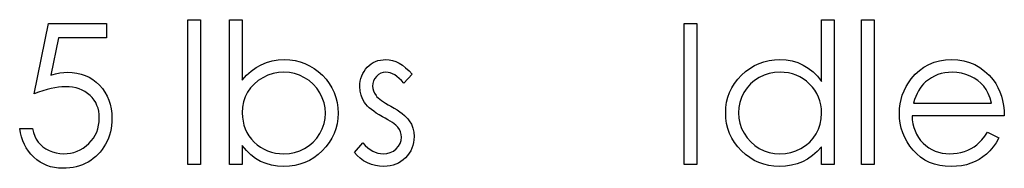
# Model space of a CAD drawing. Header units: inches. Extents: x 7.3 to 43.3, y -43.5 to -20.4.
# Tile 13 of 136: x 14.963 to 15.924, y -32.158 to -32.014. Entities that reach past the tile are written whole.
import ezdxf

# ---------------------------------------------------------------- set-up
doc = ezdxf.new("R2010")
doc.units = ezdxf.units.IN
doc.header["$LTSCALE"] = 0.5
doc.header["$MEASUREMENT"] = 0

msp = doc.modelspace()

# ---------------------------------------------------------------- linework, layer by layer
at = {"color": 7, "linetype": 'Continuous'}
for p, q in [((15.12692, -32.15485), (15.12692, -32.01352)), ((15.12693, -32.01352), (15.13929, -32.01352)), ((15.13929, -32.01352), (15.13929, -32.01352)), ((15.13929, -32.01352), (15.13929, -32.15485)), ((15.16757, -32.15485), (15.16755, -32.01352)), ((15.16755, -32.01352), (15.16755, -32.01352)), ((15.16755, -32.01352), (15.17992, -32.01352)), ((15.17992, -32.01352), (15.17992, -32.01352)), ((15.17992, -32.01352), (15.17992, -32.07243)), ((15.74557, -32.07364), (15.74557, -32.01352)), ((15.74557, -32.01352), (15.74557, -32.01352)), ((15.74557, -32.01352), (15.75794, -32.01352)), ((15.75795, -32.01352), (15.75794, -32.15485)), ((15.78444, -32.01352), (15.7968, -32.01352)), ((15.78444, -32.15485), (15.78444, -32.01352)), ((15.7968, -32.01352), (15.7968, -32.01352)), ((15.7968, -32.01352), (15.7968, -32.15485)), ((14.97676, -32.08595), (14.99089, -32.01706)), ((14.99089, -32.01706), (14.99089, -32.01706)), ((14.99089, -32.01706), (15.04742, -32.01706)), ((15.04744, -32.01706), (15.04742, -32.03119)), ((15.61131, -32.01706), (15.62368, -32.01706)), ((15.61131, -32.15485), (15.61131, -32.01706)), ((15.62368, -32.01706), (15.62368, -32.01706)), ((15.62368, -32.01706), (15.62368, -32.15485)), ((15.00055, -32.03119), (14.99313, -32.06743)), ((15.04742, -32.03119), (15.00055, -32.03119)), ((15.00055, -32.03119), (15.00055, -32.03119)), ((15.04742, -32.03119), (15.04742, -32.03119)), ((15.1887, -32.06365), (15.19347, -32.0602)), ((15.19347, -32.0602), (15.19847, -32.05738)), ((15.19847, -32.05738), (15.20374, -32.0552)), ((15.20374, -32.0552), (15.20923, -32.05363)), ((15.20923, -32.05363), (15.215, -32.05269)), ((15.215, -32.05269), (15.22099, -32.05239)), ((15.22099, -32.05239), (15.22099, -32.05239)), ((15.22099, -32.05239), (15.22632, -32.05264)), ((15.22632, -32.05264), (15.23148, -32.05335)), ((15.23148, -32.05335), (15.23642, -32.05454)), ((15.23642, -32.05454), (15.24117, -32.0562)), ((15.24117, -32.0562), (15.2457, -32.05835)), ((15.2457, -32.05835), (15.25006, -32.06097)), ((15.25006, -32.06097), (15.2542, -32.06406)), ((15.30027, -32.06186), (15.30195, -32.05992)), ((15.30195, -32.05992), (15.30383, -32.05816)), ((15.30383, -32.05816), (15.30582, -32.05664)), ((15.30582, -32.05664), (15.30792, -32.05534)), ((15.30792, -32.05534), (15.31012, -32.05426)), ((15.31012, -32.05426), (15.31247, -32.05344)), ((15.31247, -32.05344), (15.31493, -32.05286)), ((15.31493, -32.05286), (15.31749, -32.0525)), ((15.31749, -32.0525), (15.3202, -32.05239)), ((15.3202, -32.05239), (15.3202, -32.05239)), ((15.3202, -32.05239), (15.3234, -32.05261)), ((15.3234, -32.05261), (15.3266, -32.05327)), ((15.3266, -32.05327), (15.32983, -32.0544)), ((15.32983, -32.0544), (15.33306, -32.05598)), ((15.33306, -32.05598), (15.33626, -32.05799)), ((15.33626, -32.05799), (15.33949, -32.06045)), ((15.33949, -32.06045), (15.34275, -32.06335)), ((15.67143, -32.06404), (15.67563, -32.06094)), ((15.67563, -32.06094), (15.67999, -32.05832)), ((15.67999, -32.05832), (15.68457, -32.0562)), ((15.68457, -32.0562), (15.68934, -32.05451)), ((15.68934, -32.05451), (15.69431, -32.05333)), ((15.69431, -32.05333), (15.69947, -32.05264)), ((15.69947, -32.05264), (15.70483, -32.05239)), ((15.70483, -32.05239), (15.70483, -32.05239)), ((15.70483, -32.05239), (15.71099, -32.05272)), ((15.71099, -32.05272), (15.71684, -32.05371)), ((15.71684, -32.05371), (15.72239, -32.0554)), ((15.72239, -32.0554), (15.72763, -32.05771)), ((15.72763, -32.05771), (15.73257, -32.0607)), ((15.73257, -32.0607), (15.73724, -32.06434)), ((15.84111, -32.06293), (15.84555, -32.05973)), ((15.84555, -32.05973), (15.85033, -32.05708)), ((15.85033, -32.05708), (15.85541, -32.05504)), ((15.85541, -32.05504), (15.86079, -32.05355)), ((15.86079, -32.05355), (15.86647, -32.05269)), ((15.86647, -32.05269), (15.87249, -32.05239)), ((15.87249, -32.05239), (15.87249, -32.05239)), ((15.87249, -32.05239), (15.87867, -32.05269)), ((15.87867, -32.05269), (15.88455, -32.05363)), ((15.88455, -32.05363), (15.8901, -32.05518)), ((15.8901, -32.05518), (15.89532, -32.05733)), ((15.89532, -32.05733), (15.90023, -32.06012)), ((15.90023, -32.06012), (15.90481, -32.06354)), ((14.99313, -32.06743), (14.99752, -32.06627)), ((14.99313, -32.06743), (14.99313, -32.06743)), ((14.99752, -32.06627), (15.00169, -32.06542)), ((15.00169, -32.06542), (15.00563, -32.06492)), ((15.00563, -32.06492), (15.00936, -32.06475)), ((15.00936, -32.06475), (15.00936, -32.06475)), ((15.00936, -32.06475), (15.01397, -32.06495)), ((15.01397, -32.06495), (15.01839, -32.06555)), ((15.01839, -32.06555), (15.02258, -32.06655)), ((15.02258, -32.06655), (15.02658, -32.06793)), ((15.02658, -32.06793), (15.03037, -32.06969)), ((15.03037, -32.06969), (15.03393, -32.07188)), ((15.17992, -32.07243), (15.1842, -32.06771)), ((15.1842, -32.06771), (15.1887, -32.06365)), ((15.20013, -32.07003), (15.19554, -32.0729)), ((15.20507, -32.06771), (15.20013, -32.07003)), ((15.21015, -32.06608), (15.20507, -32.06771)), ((15.21533, -32.06508), (15.21015, -32.06608)), ((15.22069, -32.06475), (15.21533, -32.06508)), ((15.22593, -32.06508), (15.22069, -32.06475)), ((15.22069, -32.06475), (15.22069, -32.06475)), ((15.23101, -32.06608), (15.22593, -32.06508)), ((15.23595, -32.06771), (15.23101, -32.06608)), ((15.2407, -32.07003), (15.23595, -32.06771)), ((15.24515, -32.07292), (15.2407, -32.07003)), ((15.2542, -32.06406), (15.25815, -32.06765)), ((15.25815, -32.06765), (15.26176, -32.07157)), ((15.29519, -32.07337), (15.29577, -32.07083)), ((15.29577, -32.07083), (15.29654, -32.0684)), ((15.29654, -32.0684), (15.29756, -32.06611)), ((15.29756, -32.06611), (15.29881, -32.06393)), ((15.29881, -32.06393), (15.30027, -32.06186)), ((15.30927, -32.07096), (15.30808, -32.07323)), ((15.31095, -32.06884), (15.30927, -32.07096)), ((15.31297, -32.06704), (15.31095, -32.06884)), ((15.3152, -32.06577), (15.31297, -32.06704)), ((15.3176, -32.065), (15.3152, -32.06577)), ((15.3202, -32.06475), (15.3176, -32.065)), ((15.32232, -32.06492), (15.3202, -32.06475)), ((15.3202, -32.06475), (15.3202, -32.06475)), ((15.32448, -32.06542), (15.32232, -32.06492)), ((15.32663, -32.06624), (15.32448, -32.06542)), ((15.32881, -32.0674), (15.32663, -32.06624)), ((15.33096, -32.06889), (15.32881, -32.0674)), ((15.33317, -32.07072), (15.33096, -32.06889)), ((15.33538, -32.07287), (15.33317, -32.07072)), ((15.34599, -32.06671), (15.33759, -32.07535)), ((15.34275, -32.06335), (15.34598, -32.06671)), ((15.66381, -32.07149), (15.66745, -32.0676)), ((15.66745, -32.0676), (15.67143, -32.06404)), ((15.68465, -32.06994), (15.68024, -32.07279)), ((15.68943, -32.06768), (15.68465, -32.06994)), ((15.6944, -32.06605), (15.68943, -32.06768)), ((15.69959, -32.06508), (15.6944, -32.06605)), ((15.70501, -32.06475), (15.69959, -32.06508)), ((15.70919, -32.06492), (15.705, -32.06475)), ((15.71322, -32.06547), (15.70919, -32.06492)), ((15.71709, -32.06635), (15.71322, -32.06547)), ((15.72078, -32.06762), (15.71709, -32.06635)), ((15.72429, -32.06923), (15.72078, -32.06762)), ((15.72766, -32.07119), (15.72429, -32.06923)), ((15.73083, -32.07353), (15.72766, -32.07119)), ((15.73724, -32.06434), (15.74154, -32.06867)), ((15.74154, -32.06867), (15.74557, -32.07364)), ((15.83042, -32.07491), (15.83313, -32.07116)), ((15.83313, -32.07116), (15.83697, -32.06677)), ((15.83313, -32.07116), (15.83313, -32.07116)), ((15.83697, -32.06677), (15.84111, -32.06293)), ((15.85287, -32.07005), (15.84997, -32.07199)), ((15.8559, -32.06845), (15.85287, -32.07005)), ((15.8591, -32.0671), (15.8559, -32.06845)), ((15.86239, -32.06608), (15.8591, -32.0671)), ((15.86584, -32.06533), (15.86239, -32.06608)), ((15.86943, -32.06489), (15.86584, -32.06533)), ((15.87313, -32.06475), (15.86943, -32.06489)), ((15.87765, -32.06497), (15.87313, -32.06475)), ((15.87313, -32.06475), (15.87313, -32.06475)), ((15.88207, -32.06569), (15.87765, -32.06497)), ((15.8864, -32.06685), (15.88207, -32.06569)), ((15.8906, -32.06851), (15.8864, -32.06685)), ((15.89455, -32.07052), (15.8906, -32.06851)), ((15.89808, -32.07284), (15.89455, -32.07052)), ((15.90481, -32.06354), (15.90909, -32.06757)), ((15.90909, -32.06757), (15.91304, -32.07221)), ((14.99327, -32.08065), (14.9894, -32.08165)), ((14.99699, -32.07988), (14.99327, -32.08065)), ((15.00053, -32.07933), (14.99699, -32.07988)), ((15.00392, -32.079), (15.00053, -32.07933)), ((15.00712, -32.07889), (15.00392, -32.079)), ((15.01082, -32.07902), (15.00712, -32.07889)), ((15.00712, -32.07889), (15.00712, -32.07889)), ((15.0143, -32.07941), (15.01082, -32.07902)), ((15.01761, -32.08007), (15.0143, -32.07941)), ((15.02073, -32.08098), (15.01761, -32.08007)), ((15.03393, -32.07188), (15.03729, -32.07444)), ((15.03729, -32.07444), (15.04047, -32.07742)), ((15.04047, -32.07742), (15.04334, -32.08071)), ((15.04334, -32.08071), (15.04582, -32.08419)), ((15.17992, -32.07243), (15.17992, -32.07243)), ((15.18804, -32.07999), (15.18514, -32.08424)), ((15.19151, -32.07621), (15.18804, -32.07999)), ((15.19554, -32.0729), (15.19151, -32.07621)), ((15.24912, -32.07635), (15.24515, -32.07292)), ((15.2526, -32.08029), (15.24912, -32.07635)), ((15.25561, -32.08477), (15.2526, -32.08029)), ((15.26176, -32.07157), (15.26488, -32.07568)), ((15.26488, -32.07568), (15.26753, -32.08002)), ((15.26753, -32.08002), (15.26971, -32.08455)), ((15.29475, -32.0788), (15.29486, -32.07602)), ((15.29503, -32.08305), (15.29475, -32.0788)), ((15.29475, -32.0788), (15.29475, -32.0788)), ((15.29486, -32.07602), (15.29519, -32.07337)), ((15.30736, -32.07568), (15.30712, -32.07831)), ((15.30712, -32.07831), (15.30712, -32.07831)), ((15.30712, -32.07831), (15.30734, -32.08068)), ((15.30734, -32.08068), (15.30797, -32.08297)), ((15.30808, -32.07323), (15.30736, -32.07568)), ((15.33759, -32.07535), (15.33538, -32.07287)), ((15.33759, -32.07535), (15.33759, -32.07535)), ((15.65583, -32.08435), (15.65801, -32.07988)), ((15.65801, -32.07988), (15.66066, -32.0756)), ((15.66066, -32.0756), (15.66381, -32.07149)), ((15.67281, -32.08007), (15.6698, -32.08452)), ((15.67629, -32.07618), (15.67281, -32.08007)), ((15.68024, -32.07279), (15.67629, -32.07618)), ((15.73384, -32.07621), (15.73083, -32.07353)), ((15.7366, -32.07916), (15.73384, -32.07621)), ((15.73897, -32.08228), (15.7366, -32.07916)), ((15.74557, -32.07364), (15.74557, -32.07364)), ((15.82606, -32.08281), (15.82805, -32.0788)), ((15.82805, -32.0788), (15.83042, -32.07491)), ((15.84177, -32.08029), (15.84022, -32.08275)), ((15.84345, -32.07806), (15.84177, -32.08029)), ((15.84525, -32.07602), (15.84345, -32.07806)), ((15.84718, -32.07419), (15.84525, -32.07602)), ((15.84997, -32.07199), (15.84718, -32.07419)), ((15.84718, -32.07419), (15.84718, -32.07419)), ((15.90123, -32.07546), (15.89808, -32.07284)), ((15.90393, -32.07839), (15.90123, -32.07546)), ((15.90631, -32.0817), (15.90393, -32.07839)), ((15.91304, -32.07221), (15.91304, -32.07221)), ((15.91304, -32.07221), (15.91558, -32.07582)), ((15.91558, -32.07582), (15.91776, -32.07963)), ((15.91776, -32.07963), (15.91964, -32.08369)), ((14.98115, -32.0843), (14.97676, -32.08595)), ((14.97676, -32.08595), (14.97676, -32.08595)), ((14.98534, -32.08286), (14.98115, -32.0843)), ((14.9894, -32.08165), (14.98534, -32.08286)), ((15.02366, -32.0822), (15.02073, -32.08098)), ((15.02639, -32.08363), (15.02366, -32.0822)), ((15.02896, -32.08535), (15.02639, -32.08363)), ((15.0313, -32.08733), (15.02896, -32.08535)), ((15.03343, -32.08951), (15.0313, -32.08733)), ((15.03528, -32.09186), (15.03343, -32.08951)), ((15.04582, -32.08419), (15.04795, -32.08791)), ((15.04795, -32.08791), (15.04966, -32.09183)), ((15.18285, -32.08885), (15.18122, -32.09371)), ((15.18514, -32.08424), (15.18285, -32.08885)), ((15.25804, -32.08957), (15.25561, -32.08477)), ((15.2598, -32.09448), (15.25804, -32.08957)), ((15.26971, -32.08455), (15.2714, -32.08927)), ((15.2714, -32.08927), (15.27258, -32.09421)), ((15.29591, -32.08703), (15.29503, -32.08305)), ((15.29734, -32.09081), (15.29591, -32.08703)), ((15.30797, -32.08297), (15.30905, -32.08524)), ((15.30905, -32.08524), (15.31054, -32.08744)), ((15.31054, -32.08744), (15.31054, -32.08744)), ((15.31054, -32.08744), (15.3115, -32.08858)), ((15.3115, -32.08858), (15.31272, -32.08973)), ((15.31272, -32.08973), (15.31415, -32.09098)), ((15.65291, -32.0939), (15.65412, -32.08904)), ((15.65412, -32.08904), (15.65583, -32.08435)), ((15.6674, -32.08927), (15.66569, -32.09418)), ((15.6698, -32.08452), (15.6674, -32.08927)), ((15.74099, -32.08559), (15.73897, -32.08228)), ((15.74265, -32.08907), (15.74099, -32.08559)), ((15.74392, -32.09272), (15.74265, -32.08907)), ((15.82316, -32.09123), (15.82443, -32.08695)), ((15.82443, -32.08695), (15.82606, -32.08281)), ((15.83746, -32.08835), (15.83628, -32.09145)), ((15.83879, -32.08546), (15.83746, -32.08835)), ((15.84022, -32.08275), (15.83879, -32.08546)), ((15.90838, -32.08554), (15.90631, -32.0817)), ((15.91017, -32.0899), (15.90838, -32.08554)), ((15.91164, -32.09479), (15.91017, -32.0899)), ((15.91964, -32.08369), (15.92116, -32.08794)), ((15.92116, -32.08794), (15.92237, -32.09241)), ((15.03682, -32.09437), (15.03528, -32.09186)), ((15.03809, -32.09705), (15.03682, -32.09437)), ((15.03909, -32.09986), (15.03809, -32.09705)), ((15.03981, -32.10285), (15.03909, -32.09986)), ((15.04966, -32.09183), (15.05101, -32.096)), ((15.05101, -32.096), (15.05195, -32.10039)), ((15.18025, -32.09887), (15.17992, -32.10431)), ((15.18122, -32.09371), (15.18025, -32.09887)), ((15.26082, -32.09953), (15.2598, -32.09448)), ((15.26118, -32.1047), (15.26082, -32.09953)), ((15.27258, -32.09421), (15.2733, -32.09934)), ((15.2733, -32.09934), (15.27355, -32.1047)), ((15.29936, -32.09432), (15.29734, -32.09081)), ((15.30063, -32.096), (15.29936, -32.09432)), ((15.29936, -32.09432), (15.29936, -32.09432)), ((15.30217, -32.09771), (15.30063, -32.096)), ((15.30394, -32.09942), (15.30217, -32.09771)), ((15.30598, -32.10113), (15.30394, -32.09942)), ((15.31415, -32.09098), (15.31584, -32.09225)), ((15.31584, -32.09225), (15.31777, -32.09357)), ((15.31777, -32.09357), (15.31992, -32.09492)), ((15.31992, -32.09492), (15.3223, -32.09636)), ((15.3223, -32.09636), (15.32492, -32.09782)), ((15.32492, -32.09782), (15.32492, -32.09782)), ((15.32492, -32.09782), (15.32812, -32.09964)), ((15.32812, -32.09964), (15.33105, -32.10144)), ((15.65194, -32.10423), (15.65219, -32.09898)), ((15.65219, -32.09898), (15.65291, -32.0939)), ((15.66464, -32.0992), (15.66431, -32.10436)), ((15.66569, -32.09418), (15.66464, -32.0992)), ((15.74483, -32.09655), (15.74392, -32.09272)), ((15.74538, -32.10055), (15.74483, -32.09655)), ((15.82154, -32.10478), (15.82173, -32.10014)), ((15.82173, -32.10014), (15.82225, -32.09561)), ((15.82225, -32.09561), (15.82316, -32.09123)), ((15.83628, -32.09145), (15.8352, -32.09479)), ((15.8352, -32.09479), (15.8352, -32.09479)), ((15.8352, -32.09479), (15.91163, -32.09479)), ((15.92237, -32.09241), (15.92325, -32.0971)), ((15.92325, -32.0971), (15.92378, -32.10202)), ((15.04022, -32.10599), (15.03981, -32.10285)), ((15.04019, -32.11298), (15.04036, -32.10931)), ((15.04036, -32.10931), (15.04022, -32.10599)), ((15.04036, -32.10931), (15.04036, -32.10931)), ((15.05195, -32.10039), (15.05253, -32.105)), ((15.05253, -32.105), (15.05272, -32.10983)), ((15.17992, -32.10431), (15.17992, -32.10431)), ((15.17992, -32.10431), (15.18011, -32.10848)), ((15.18011, -32.10848), (15.18067, -32.11248)), ((15.26085, -32.10986), (15.26118, -32.1047)), ((15.26118, -32.1047), (15.26118, -32.1047)), ((15.27355, -32.1047), (15.2733, -32.10997)), ((15.27355, -32.1047), (15.27355, -32.1047)), ((15.3083, -32.10285), (15.30598, -32.10113)), ((15.31084, -32.10459), (15.3083, -32.10285)), ((15.31366, -32.10632), (15.31084, -32.10459)), ((15.31672, -32.10806), (15.31366, -32.10632)), ((15.31956, -32.10961), (15.31672, -32.10806)), ((15.31672, -32.10806), (15.31672, -32.10806)), ((15.32213, -32.11107), (15.31956, -32.10961)), ((15.33105, -32.10144), (15.33373, -32.10323)), ((15.33373, -32.10323), (15.33613, -32.105)), ((15.33613, -32.105), (15.33825, -32.10677)), ((15.33825, -32.10677), (15.34013, -32.1085)), ((15.34013, -32.1085), (15.34173, -32.11024)), ((15.65219, -32.10958), (15.65194, -32.10423)), ((15.65194, -32.10423), (15.65194, -32.10423)), ((15.65291, -32.11474), (15.65219, -32.10958)), ((15.66431, -32.10436), (15.66431, -32.10436)), ((15.66431, -32.10436), (15.66467, -32.1095)), ((15.66467, -32.1095), (15.66569, -32.11452)), ((15.74524, -32.11019), (15.74557, -32.10472)), ((15.74557, -32.10472), (15.74538, -32.10055)), ((15.74557, -32.10472), (15.74557, -32.10472)), ((15.82176, -32.10972), (15.82154, -32.10478)), ((15.82154, -32.10478), (15.82154, -32.10478)), ((15.82236, -32.11455), (15.82176, -32.10972)), ((15.924, -32.10715), (15.8339, -32.10715)), ((15.8339, -32.10715), (15.8339, -32.10715)), ((15.8339, -32.10715), (15.83415, -32.11113)), ((15.92378, -32.10202), (15.924, -32.10715)), ((15.924, -32.10715), (15.924, -32.10715)), ((15.03892, -32.11982), (15.03972, -32.11648)), ((15.03972, -32.11648), (15.04019, -32.11298)), ((15.05234, -32.11651), (15.05184, -32.11974)), ((15.05261, -32.1132), (15.05234, -32.11651)), ((15.05272, -32.10983), (15.05261, -32.1132)), ((15.05272, -32.10983), (15.05272, -32.10983)), ((15.18067, -32.11248), (15.18158, -32.11632)), ((15.18158, -32.11632), (15.18285, -32.11996)), ((15.25809, -32.11977), (15.2598, -32.11485)), ((15.2598, -32.11485), (15.26085, -32.10986)), ((15.27258, -32.11505), (15.27137, -32.11993)), ((15.2733, -32.10997), (15.27258, -32.11505)), ((15.32445, -32.11245), (15.32213, -32.11107)), ((15.32649, -32.11378), (15.32445, -32.11245)), ((15.32826, -32.11505), (15.32649, -32.11378)), ((15.32978, -32.11626), (15.32826, -32.11505)), ((15.33102, -32.11739), (15.32978, -32.11626)), ((15.33199, -32.11844), (15.33102, -32.11739)), ((15.33348, -32.12062), (15.33199, -32.11844)), ((15.33199, -32.11844), (15.33199, -32.11844)), ((15.34173, -32.11024), (15.34305, -32.11196)), ((15.34305, -32.11196), (15.34305, -32.11196)), ((15.34305, -32.11196), (15.3451, -32.11552)), ((15.3451, -32.11552), (15.34659, -32.1193)), ((15.34659, -32.1193), (15.34744, -32.1233)), ((15.65409, -32.11968), (15.65291, -32.11474)), ((15.66569, -32.11452), (15.66743, -32.11944)), ((15.74262, -32.12026), (15.74427, -32.11535)), ((15.74427, -32.11535), (15.74524, -32.11019)), ((15.82341, -32.11921), (15.82236, -32.11455)), ((15.8249, -32.12377), (15.82341, -32.11921)), ((15.83415, -32.11113), (15.8347, -32.11494)), ((15.8347, -32.11494), (15.83559, -32.11855)), ((15.83559, -32.11855), (15.8368, -32.12198)), ((14.96335, -32.12371), (14.96263, -32.11952)), ((14.96263, -32.11952), (14.96263, -32.11952)), ((14.96263, -32.11952), (14.97499, -32.11952)), ((14.96434, -32.12772), (14.96335, -32.12371)), ((14.96561, -32.13153), (14.96434, -32.12772)), ((14.97499, -32.11952), (14.97499, -32.11952)), ((14.97499, -32.11952), (14.97599, -32.12344)), ((14.97599, -32.12344), (14.97726, -32.12694)), ((14.97726, -32.12694), (14.97883, -32.13009)), ((15.03246, -32.13169), (15.03456, -32.12896)), ((15.03456, -32.12896), (15.03633, -32.12606)), ((15.03633, -32.12606), (15.03779, -32.12302)), ((15.03779, -32.12302), (15.03892, -32.11982)), ((15.04919, -32.12901), (15.04789, -32.13197)), ((15.05027, -32.12601), (15.04919, -32.12901)), ((15.05115, -32.12291), (15.05027, -32.12601)), ((15.05184, -32.11974), (15.05115, -32.12291)), ((15.18285, -32.11996), (15.1845, -32.12344)), ((15.1845, -32.12344), (15.18652, -32.12675)), ((15.18652, -32.12675), (15.18889, -32.12987)), ((15.2492, -32.13282), (15.25268, -32.12893)), ((15.25268, -32.12893), (15.25566, -32.12451)), ((15.25566, -32.12451), (15.25809, -32.11977)), ((15.26966, -32.12462), (15.26748, -32.12912)), ((15.27137, -32.11993), (15.26966, -32.12462)), ((15.33453, -32.12294), (15.33348, -32.12062)), ((15.33516, -32.12543), (15.33453, -32.12294)), ((15.33505, -32.13122), (15.33538, -32.12805)), ((15.33538, -32.12805), (15.33516, -32.12543)), ((15.33538, -32.12805), (15.33538, -32.12805)), ((15.34744, -32.1233), (15.34775, -32.12752)), ((15.34775, -32.12752), (15.34761, -32.1305)), ((15.34775, -32.12752), (15.34775, -32.12752)), ((15.65578, -32.12443), (15.65409, -32.11968)), ((15.65796, -32.12899), (15.65578, -32.12443)), ((15.66058, -32.13332), (15.65796, -32.12899)), ((15.66743, -32.11944), (15.66986, -32.12424)), ((15.66986, -32.12424), (15.67289, -32.12871)), ((15.67289, -32.12871), (15.67637, -32.13266)), ((15.73743, -32.1291), (15.74033, -32.12487)), ((15.74033, -32.12487), (15.74262, -32.12026)), ((15.82678, -32.12821), (15.8249, -32.12377)), ((15.82907, -32.13252), (15.82678, -32.12821)), ((15.8368, -32.12198), (15.83829, -32.1252)), ((15.83829, -32.1252), (15.84011, -32.12827)), ((15.84011, -32.12827), (15.84227, -32.13114)), ((15.90217, -32.13053), (15.9049, -32.12711)), ((15.9049, -32.12711), (15.90771, -32.12305)), ((15.90772, -32.12305), (15.9187, -32.12882)), ((15.9187, -32.12882), (15.91599, -32.13343)), ((15.9187, -32.12882), (15.9187, -32.12882)), ((14.96718, -32.13511), (14.96561, -32.13153)), ((14.96906, -32.13854), (14.96718, -32.13511)), ((14.97121, -32.14174), (14.96906, -32.13854)), ((14.97883, -32.13009), (14.98068, -32.13285)), ((14.98068, -32.13285), (14.98286, -32.13528)), ((14.98286, -32.13528), (14.98537, -32.13746)), ((14.98537, -32.13746), (14.98822, -32.13942)), ((15.02175, -32.14036), (15.02465, -32.13862)), ((15.02465, -32.13862), (15.02741, -32.1366)), ((15.02741, -32.1366), (15.03006, -32.13426)), ((15.03006, -32.13426), (15.03246, -32.13169)), ((15.0448, -32.13763), (15.04301, -32.14022)), ((15.04643, -32.13487), (15.0448, -32.13763)), ((15.04789, -32.13197), (15.04643, -32.13487)), ((15.18398, -32.14116), (15.17992, -32.13622)), ((15.17992, -32.13622), (15.17992, -32.13622)), ((15.17992, -32.13622), (15.17992, -32.15485)), ((15.18889, -32.12987), (15.19162, -32.13282)), ((15.19162, -32.13282), (15.19463, -32.1355)), ((15.19463, -32.1355), (15.19783, -32.13782)), ((15.19783, -32.13782), (15.20117, -32.13978)), ((15.24084, -32.13906), (15.24526, -32.13622)), ((15.24526, -32.13622), (15.2492, -32.13282)), ((15.26165, -32.13752), (15.25801, -32.14141)), ((15.2648, -32.1334), (15.26165, -32.13752)), ((15.26748, -32.12912), (15.2648, -32.1334)), ((15.28945, -32.14298), (15.29765, -32.13365)), ((15.29765, -32.13365), (15.29765, -32.13365)), ((15.29765, -32.13365), (15.30002, -32.13614)), ((15.30002, -32.13614), (15.30242, -32.13829)), ((15.30242, -32.13829), (15.30488, -32.14011)), ((15.33019, -32.13942), (15.33246, -32.13691)), ((15.33246, -32.13691), (15.33408, -32.13415)), ((15.33408, -32.13415), (15.33505, -32.13122)), ((15.34656, -32.13614), (15.34565, -32.13876)), ((15.34722, -32.13338), (15.34656, -32.13614)), ((15.34761, -32.1305), (15.34722, -32.13338)), ((15.6637, -32.13743), (15.66058, -32.13332)), ((15.66732, -32.14135), (15.6637, -32.13743)), ((15.67637, -32.13266), (15.68035, -32.13608)), ((15.68035, -32.13608), (15.68479, -32.13898)), ((15.72542, -32.13903), (15.72998, -32.13619)), ((15.72998, -32.13619), (15.73401, -32.13288)), ((15.73401, -32.13288), (15.73743, -32.1291)), ((15.74557, -32.13743), (15.74129, -32.14207)), ((15.74557, -32.15485), (15.74557, -32.13743)), ((15.74557, -32.13743), (15.74557, -32.13743)), ((15.8318, -32.13669), (15.82907, -32.13252)), ((15.83495, -32.14072), (15.8318, -32.13669)), ((15.84227, -32.13114), (15.84472, -32.13384)), ((15.84472, -32.13384), (15.84743, -32.13627)), ((15.84743, -32.13627), (15.85027, -32.1384)), ((15.85027, -32.1384), (15.85328, -32.14019)), ((15.89159, -32.13914), (15.89444, -32.13749)), ((15.89444, -32.13749), (15.89703, -32.13564)), ((15.89703, -32.13564), (15.89954, -32.1334)), ((15.89954, -32.1334), (15.90217, -32.13053)), ((15.9131, -32.13757), (15.91, -32.14127)), ((15.91599, -32.13343), (15.9131, -32.13757)), ((14.97364, -32.14475), (14.97121, -32.14174)), ((14.97637, -32.14756), (14.97364, -32.14475)), ((14.97933, -32.1501), (14.97637, -32.14756)), ((14.98822, -32.13942), (14.99139, -32.1411)), ((14.99139, -32.1411), (14.99476, -32.14248)), ((14.99476, -32.14248), (14.99824, -32.14345)), ((14.99824, -32.14345), (15.00177, -32.14406)), ((15.00177, -32.14406), (15.00538, -32.14425)), ((15.00538, -32.14425), (15.00892, -32.14409)), ((15.00538, -32.14425), (15.00538, -32.14425)), ((15.00892, -32.14409), (15.01231, -32.14362)), ((15.01231, -32.14362), (15.0156, -32.14284)), ((15.0156, -32.14284), (15.01874, -32.14174)), ((15.01874, -32.14174), (15.02175, -32.14036)), ((15.03685, -32.14701), (15.03451, -32.14894)), ((15.03906, -32.14491), (15.03685, -32.14701)), ((15.0411, -32.14265), (15.03906, -32.14491)), ((15.04301, -32.14022), (15.0411, -32.14265)), ((15.18831, -32.14541), (15.18398, -32.14116)), ((15.19295, -32.14892), (15.18831, -32.14541)), ((15.20117, -32.13978), (15.20471, -32.14138)), ((15.20471, -32.14138), (15.20841, -32.14265)), ((15.20841, -32.14265), (15.21227, -32.14353)), ((15.21227, -32.14353), (15.2163, -32.14409)), ((15.2163, -32.14409), (15.2205, -32.14425)), ((15.22051, -32.14425), (15.22591, -32.14392)), ((15.22591, -32.14392), (15.2311, -32.14295)), ((15.2311, -32.14295), (15.23606, -32.14132)), ((15.23606, -32.14132), (15.24084, -32.13906)), ((15.24984, -32.14806), (15.24548, -32.15068)), ((15.25403, -32.14497), (15.24984, -32.14806)), ((15.25801, -32.14141), (15.25403, -32.14497)), ((15.29213, -32.14599), (15.28945, -32.14298)), ((15.28945, -32.14298), (15.28945, -32.14298)), ((15.29514, -32.14867), (15.29213, -32.14599)), ((15.30488, -32.14011), (15.30734, -32.1416)), ((15.30734, -32.1416), (15.30985, -32.14276)), ((15.30985, -32.14276), (15.31242, -32.14359)), ((15.31242, -32.14359), (15.31498, -32.14409)), ((15.31498, -32.14409), (15.3176, -32.14425)), ((15.3176, -32.14425), (15.32117, -32.14395)), ((15.3176, -32.14425), (15.3176, -32.14425)), ((15.32117, -32.14395), (15.32445, -32.14304)), ((15.32445, -32.14304), (15.32746, -32.14155)), ((15.32746, -32.14155), (15.33019, -32.13942)), ((15.3393, -32.14817), (15.33712, -32.15016)), ((15.34129, -32.14599), (15.3393, -32.14817)), ((15.343, -32.1437), (15.34129, -32.14599)), ((15.34444, -32.1413), (15.343, -32.1437)), ((15.34565, -32.13876), (15.34444, -32.1413)), ((15.67126, -32.14494), (15.66732, -32.14135)), ((15.6754, -32.14803), (15.67126, -32.14494)), ((15.67977, -32.15065), (15.6754, -32.14803)), ((15.68479, -32.13898), (15.68957, -32.1413)), ((15.68957, -32.1413), (15.69451, -32.14293)), ((15.69451, -32.14293), (15.69961, -32.14392)), ((15.69961, -32.14392), (15.70488, -32.14425)), ((15.70488, -32.14425), (15.71024, -32.14392)), ((15.70488, -32.14425), (15.70488, -32.14425)), ((15.71024, -32.14392), (15.71546, -32.14295)), ((15.71546, -32.14295), (15.72051, -32.14132)), ((15.72051, -32.14132), (15.72542, -32.13903)), ((15.73679, -32.14605), (15.73199, -32.14936)), ((15.74129, -32.14207), (15.73679, -32.14605)), ((15.83846, -32.14444), (15.83495, -32.14072)), ((15.84232, -32.14767), (15.83846, -32.14444)), ((15.84649, -32.15041), (15.84232, -32.14767)), ((15.85328, -32.14019), (15.85645, -32.14166)), ((15.85645, -32.14166), (15.85977, -32.14279)), ((15.85977, -32.14279), (15.86324, -32.14359)), ((15.86324, -32.14359), (15.86686, -32.14409)), ((15.86686, -32.14409), (15.87064, -32.14425)), ((15.87064, -32.14425), (15.87434, -32.14411)), ((15.87064, -32.14425), (15.87064, -32.14425)), ((15.87434, -32.14411), (15.87796, -32.14367)), ((15.87796, -32.14367), (15.88155, -32.14293)), ((15.88155, -32.14293), (15.88508, -32.1419)), ((15.88508, -32.1419), (15.88847, -32.14063)), ((15.88847, -32.14063), (15.89159, -32.13914)), ((15.90319, -32.14726), (15.89949, -32.14969)), ((15.90669, -32.14447), (15.90319, -32.14726)), ((15.91, -32.14127), (15.90669, -32.14447)), ((14.98247, -32.15228), (14.97933, -32.1501)), ((14.98576, -32.15416), (14.98247, -32.15228)), ((14.98921, -32.15568), (14.98576, -32.15416)), ((14.99283, -32.15687), (14.98921, -32.15568)), ((14.99661, -32.15769), (14.99283, -32.15687)), ((15.00055, -32.15822), (14.99661, -32.15769)), ((15.01474, -32.15753), (15.01149, -32.158)), ((15.01789, -32.15687), (15.01474, -32.15753)), ((15.02093, -32.15601), (15.01789, -32.15687)), ((15.02385, -32.15496), (15.02093, -32.15601)), ((15.02669, -32.15375), (15.02385, -32.15496)), ((15.02943, -32.15231), (15.02669, -32.15375)), ((15.03205, -32.15071), (15.02943, -32.15231)), ((15.03451, -32.14894), (15.03205, -32.15071)), ((15.13929, -32.15485), (15.12692, -32.15485)), ((15.12692, -32.15485), (15.12692, -32.15485)), ((15.13929, -32.15485), (15.13929, -32.15485)), ((15.17992, -32.15485), (15.16755, -32.15485)), ((15.17992, -32.15485), (15.17992, -32.15485)), ((15.19789, -32.15173), (15.19295, -32.14892)), ((15.20313, -32.15386), (15.19789, -32.15173)), ((15.20865, -32.1554), (15.20313, -32.15386)), ((15.21448, -32.15631), (15.20865, -32.1554)), ((15.22061, -32.15662), (15.21448, -32.15631)), ((15.22596, -32.15637), (15.22061, -32.15662)), ((15.22061, -32.15662), (15.22061, -32.15662)), ((15.23115, -32.15568), (15.22596, -32.15637)), ((15.23612, -32.15449), (15.23115, -32.15568)), ((15.2409, -32.15281), (15.23612, -32.15449)), ((15.24548, -32.15068), (15.2409, -32.15281)), ((15.29848, -32.15101), (15.29514, -32.14867)), ((15.30215, -32.153), (15.29848, -32.15101)), ((15.30604, -32.15457), (15.30215, -32.153)), ((15.31001, -32.15571), (15.30604, -32.15457)), ((15.31407, -32.1564), (15.31001, -32.15571)), ((15.31824, -32.15662), (15.31407, -32.1564)), ((15.32133, -32.15648), (15.31824, -32.15662)), ((15.31824, -32.15662), (15.31824, -32.15662)), ((15.32428, -32.15609), (15.32133, -32.15648)), ((15.32713, -32.15543), (15.32428, -32.15609)), ((15.32983, -32.15449), (15.32713, -32.15543)), ((15.3324, -32.1533), (15.32983, -32.15449)), ((15.33483, -32.15187), (15.3324, -32.1533)), ((15.33712, -32.15016), (15.33483, -32.15187)), ((15.62368, -32.15485), (15.61131, -32.15485)), ((15.61131, -32.15485), (15.61131, -32.15485)), ((15.62368, -32.15485), (15.62368, -32.15485)), ((15.68429, -32.15281), (15.67977, -32.15065)), ((15.68904, -32.15446), (15.68429, -32.15281)), ((15.69398, -32.15565), (15.68904, -32.15446)), ((15.69912, -32.15637), (15.69398, -32.15565)), ((15.70444, -32.15662), (15.69912, -32.15637)), ((15.71043, -32.15634), (15.70444, -32.15662)), ((15.70444, -32.15662), (15.70444, -32.15662)), ((15.7162, -32.15546), (15.71043, -32.15634)), ((15.7217, -32.15402), (15.7162, -32.15546)), ((15.72697, -32.15201), (15.7217, -32.15402)), ((15.73199, -32.14936), (15.72697, -32.15201)), ((15.75794, -32.15485), (15.74557, -32.15485)), ((15.74557, -32.15485), (15.74557, -32.15485)), ((15.75794, -32.15485), (15.75794, -32.15485)), ((15.7968, -32.15485), (15.78444, -32.15485)), ((15.78444, -32.15485), (15.78444, -32.15485)), ((15.7968, -32.15485), (15.7968, -32.15485)), ((15.85096, -32.15264), (15.84649, -32.15041)), ((15.85579, -32.15438), (15.85096, -32.15264)), ((15.86093, -32.15562), (15.85579, -32.15438)), ((15.86639, -32.15637), (15.86093, -32.15562)), ((15.87219, -32.15662), (15.86639, -32.15637)), ((15.8774, -32.15642), (15.87219, -32.15662)), ((15.87219, -32.15662), (15.87219, -32.15662)), ((15.88235, -32.15584), (15.8774, -32.15642)), ((15.88701, -32.15488), (15.88235, -32.15584)), ((15.8914, -32.15353), (15.88701, -32.15488)), ((15.89554, -32.15179), (15.8914, -32.15353)), ((15.89949, -32.14969), (15.89554, -32.15179)), ((15.00467, -32.15838), (15.00055, -32.15822)), ((15.00812, -32.1583), (15.00467, -32.15838)), ((15.00467, -32.15838), (15.00467, -32.15838)), ((15.01149, -32.158), (15.00812, -32.1583))]:
    msp.add_line(p, q, dxfattribs=at)

doc.saveas('drawing.dxf')
